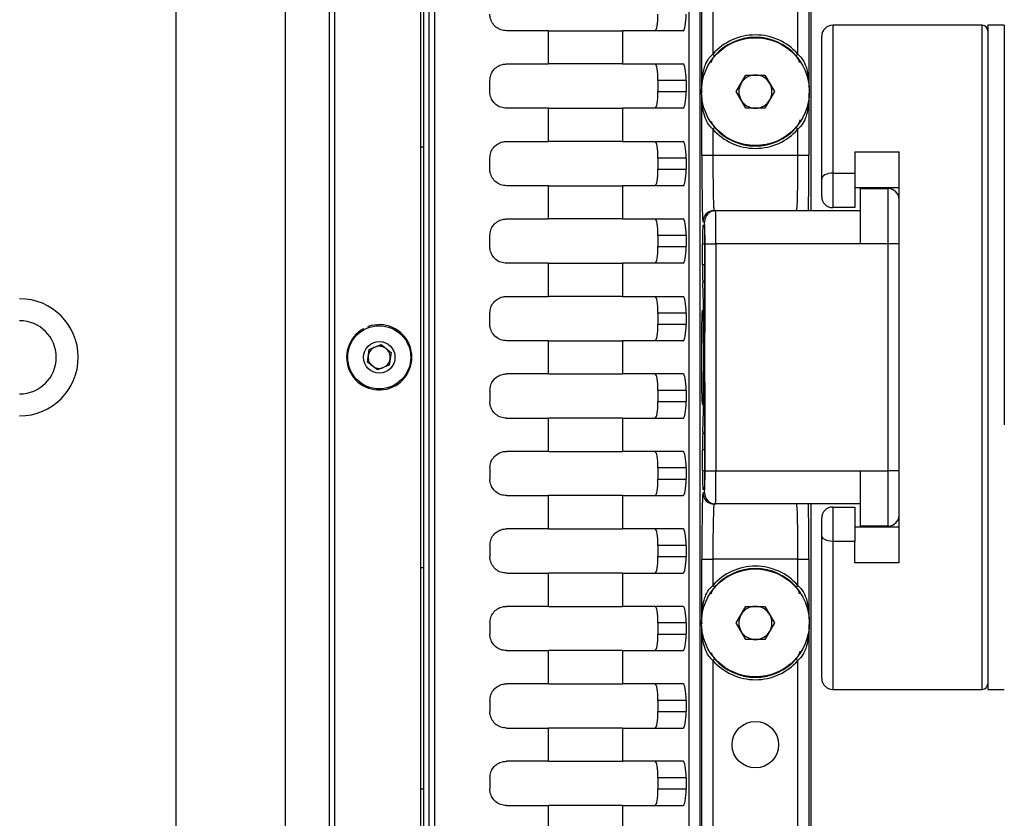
# Model space of a CAD drawing. Header units: millimetres. Extents: x 9 to 583, y 10 to 410.
# Tile 117 of 122: x 490 to 508, y 320 to 334. Entities that reach past the tile are written whole.
import ezdxf

# ---------------------------------------------------------------- set-up
doc = ezdxf.new("R2010")
doc.units = ezdxf.units.MM
doc.linetypes.add('HIDDEN', pattern=[1.905, 1.27, -0.635])
doc.layers.add('DEFAULT_2', color=5, linetype='HIDDEN')
doc.styles.add('SLDTEXTSTYLE0', font='TXT', dxfattribs={"width": 0.605})
doc.dimstyles.new('SLDDIMSTYLE2', dxfattribs={"dimtxt": 5, "dimasz": 3, "dimexe": 0, "dimexo": 0.0625, "dimgap": 1.25, "dimtad": 1, "dimlfac": 5, "dimrnd": 1e-09, "dimzin": 12, "dimdsep": 46, "dimtxsty": 'SLDTEXTSTYLE0', "dimsah": 1, "dimcen": 0.09, "dimadec": 0, "dimazin": 3, "dimtfac": 1, "dimtmove": 0, "dimatfit": 0, "dimfxl": 0, "dimfrac": 2, "dimtolj": 1, "dimtzin": 12, "dimarcsym": 0})

# ---------------------------------------------------------------- blocks, each defined once
blk = doc.blocks.new('_D_2')
at = {"layer": 'DEFAULT_2'}
for p, q in [((539.492, 361.753), (539.492, 368.103)), ((501.503, 361.753), (540.492, 361.753)), ((539.492, 361.753), (539.492, 294.073)), ((501.503, 294.073), (540.492, 294.073)), ((539.492, 294.073), (539.492, 287.723))]:
    blk.add_line(p, q, dxfattribs=at)
for points in [[(539.492, 361.753), (540.092, 364.753), (538.892, 364.753)], [(539.492, 294.073), (538.892, 291.073), (540.092, 291.073)]]:
    blk.add_solid(points, dxfattribs=at)
at = {"layer": 'DEFAULT_2', "char_height": 5, "attachment_point": 1, "rotation": 90, "style": 'SLDTEXTSTYLE0'}
for s, insert in [('(mounting hole distance)', (540.718, 296.235)), ('338.4', (533.044, 325.253))]:
    blk.add_mtext(s, dxfattribs=dict(at, insert=insert))

msp = doc.modelspace()

# ---------------------------------------------------------------- linework, layer by layer
at = {"color": 7, "linetype": 'Continuous', "lineweight": 25}
for p, q in [((497.0129, 296.8047), (497.0129, 359.0215)), ((495.4629, 296.9631), (495.4629, 358.8631)), ((497.0629, 359.0051), (497.0629, 296.8212)), ((497.1629, 296.8476), (497.1629, 358.9786)), ((492.5914, 297.0631), (492.5914, 358.7631)), ((494.561, 358.7631), (494.561, 297.0631)), ((495.3629, 297.0631), (495.3629, 358.7631)), ((502.0629, 314.6131), (502.0629, 341.2131)), ((504.0629, 341.2131), (504.0629, 330.5631)), ((501.8629, 314.9131), (501.8629, 340.9131)), ((502.2943, 339.2351), (502.2943, 333.3911)), ((503.8314, 333.3911), (503.8314, 339.2351)), ((499.3201, 333.8131), (498.5629, 333.8131)), ((499.3201, 333.2131), (499.3201, 333.8131)), ((499.3201, 333.8131), (500.6609, 333.8131)), ((500.6609, 333.8131), (500.6609, 333.2131)), ((501.7571, 333.8131), (500.6609, 333.8131)), ((507.1629, 333.9131), (504.4629, 333.9131)), ((507.5629, 333.9131), (507.2629, 333.9131)), ((507.2629, 333.9131), (507.2629, 321.9131)), ((507.5629, 333.9131), (507.5629, 326.6957)), ((504.2629, 331.129), (504.2629, 333.7131)), ((502.2943, 333.3911), (502.3261, 333.363)), ((503.7996, 333.363), (503.8314, 333.3911)), ((498.5629, 333.2131), (499.3201, 333.2131)), ((500.6609, 333.2131), (499.3201, 333.2131)), ((500.6609, 333.2131), (501.7571, 333.2131)), ((498.2629, 332.7131), (498.2629, 332.9131)), ((501.81, 332.9131), (501.3022, 332.9131)), ((501.3022, 332.9131), (501.3022, 332.7131)), ((501.81, 332.9131), (501.81, 332.7131)), ((502.7164, 332.7131), (502.8896, 333.0131)), ((502.8896, 333.0131), (503.2361, 333.0131)), ((503.2361, 333.0131), (503.4093, 332.7131)), ((501.3022, 332.7131), (501.81, 332.7131)), ((502.8896, 332.4131), (502.7164, 332.7131)), ((503.4093, 332.7131), (503.2361, 332.4131)), ((499.3201, 332.4131), (498.5629, 332.4131)), ((499.3201, 331.8131), (499.3201, 332.4131)), ((499.3201, 332.4131), (500.6609, 332.4131)), ((500.6609, 332.4131), (500.6609, 331.8131)), ((501.7571, 332.4131), (500.6609, 332.4131)), ((503.2361, 332.4131), (502.8896, 332.4131)), ((502.2943, 332.0351), (502.3261, 332.0632)), ((502.2943, 332.0351), (502.2943, 331.5631)), ((503.7996, 332.0632), (503.8314, 332.0351)), ((503.8314, 331.5631), (503.8314, 332.0351)), ((498.5629, 331.8131), (499.3201, 331.8131)), ((500.6609, 331.8131), (499.3201, 331.8131)), ((500.6609, 331.8131), (501.7571, 331.8131)), ((497.0129, 331.7131), (497.0629, 331.7131)), ((504.8629, 331.6256), (505.6629, 331.6256)), ((504.8629, 331.6256), (504.8629, 331.2399)), ((505.6629, 324.2006), (505.6629, 331.6256)), ((498.2629, 331.3131), (498.2629, 331.5131)), ((501.81, 331.5131), (501.3022, 331.5131)), ((501.3022, 331.5131), (501.3022, 331.3131)), ((501.81, 331.5131), (501.81, 331.3131)), ((502.0943, 331.5631), (502.2943, 331.5631)), ((502.2943, 331.5631), (503.8314, 331.5631)), ((503.8314, 331.5631), (504.0314, 331.5631)), ((501.3022, 331.3131), (501.81, 331.3131)), ((504.2629, 330.8181), (504.2629, 331.129)), ((504.4629, 331.2399), (504.8629, 331.2399)), ((504.4629, 331.2399), (504.4629, 330.6181)), ((504.8629, 331.2399), (504.8629, 330.6181)), ((499.3201, 331.0131), (498.5629, 331.0131)), ((499.3201, 330.4131), (499.3201, 331.0131)), ((499.3201, 331.0131), (500.6609, 331.0131)), ((500.6609, 331.0131), (500.6609, 330.4131)), ((501.7571, 331.0131), (500.6609, 331.0131)), ((505.6629, 330.9781), (504.8629, 330.9781)), ((504.9629, 330.9631), (505.4629, 330.9631)), ((504.9629, 329.9631), (504.9629, 330.9631)), ((505.4629, 329.9631), (505.4629, 330.9631)), ((502.3152, 330.5631), (502.3432, 330.5631)), ((502.3432, 330.5631), (504.9629, 330.5631)), ((504.8629, 330.6181), (504.4629, 330.6181)), ((498.5629, 330.4131), (499.3201, 330.4131)), ((500.6609, 330.4131), (499.3201, 330.4131)), ((500.6609, 330.4131), (501.7571, 330.4131)), ((502.1432, 330.3631), (502.1153, 330.3631)), ((502.1135, 330.3031), (502.1432, 330.3031)), ((498.2629, 329.9131), (498.2629, 330.1131)), ((501.81, 330.1131), (501.3022, 330.1131)), ((501.3022, 330.1131), (501.3022, 329.9131)), ((501.81, 330.1131), (501.81, 329.9131)), ((501.3022, 329.9131), (501.81, 329.9131)), ((502.1076, 329.5864), (502.1076, 329.9631)), ((502.1076, 329.9631), (502.1475, 329.9631)), ((502.1475, 329.9631), (502.1475, 329.5864)), ((502.1491, 329.9631), (502.1491, 328.3631)), ((502.1502, 325.8631), (502.1502, 329.9631)), ((502.1502, 329.9631), (502.3502, 329.9631)), ((502.3502, 329.9631), (502.3502, 325.8631)), ((504.9629, 329.9631), (502.3502, 329.9631)), ((505.4629, 329.9631), (504.9629, 329.9631)), ((505.4629, 325.8631), (505.4629, 329.9631)), ((505.6629, 329.9631), (505.4629, 329.9631)), ((499.3201, 329.6131), (498.5629, 329.6131)), ((499.3201, 329.0131), (499.3201, 329.6131)), ((499.3201, 329.6131), (500.6609, 329.6131)), ((500.6609, 329.6131), (500.6609, 329.0131)), ((501.7571, 329.6131), (500.6609, 329.6131)), ((502.1475, 329.5864), (502.1076, 329.5864)), ((498.5629, 329.0131), (499.3201, 329.0131)), ((500.6609, 329.0131), (499.3201, 329.0131)), ((500.6609, 329.0131), (501.7571, 329.0131)), ((498.2629, 328.5131), (498.2629, 328.7131)), ((501.81, 328.7131), (501.3022, 328.7131)), ((501.3022, 328.7131), (501.3022, 328.5131)), ((501.81, 328.7131), (501.81, 328.5131)), ((495.9857, 328.4112), (495.976, 328.4287)), ((496.0671, 328.4484), (496.0602, 328.4672)), ((501.3022, 328.5131), (501.81, 328.5131)), ((496.0483, 327.8278), (496.0816, 328.0563)), ((496.0816, 328.0563), (496.2962, 328.1416)), ((496.2962, 328.1416), (496.4774, 327.9985)), ((499.3201, 328.2131), (498.5629, 328.2131)), ((499.3201, 327.6131), (499.3201, 328.2131)), ((499.3201, 328.2131), (500.6609, 328.2131)), ((500.6609, 328.2131), (500.6609, 327.6131)), ((501.7571, 328.2131), (500.6609, 328.2131)), ((496.4774, 327.9985), (496.4441, 327.7699)), ((502.1432, 328.0231), (502.1369, 328.0231)), ((496.2295, 327.6846), (496.0483, 327.8278)), ((496.4441, 327.7699), (496.2295, 327.6846)), ((502.1369, 327.8031), (502.1432, 327.8031)), ((499.3201, 327.6131), (498.5629, 327.6131)), ((499.3201, 327.6131), (500.6609, 327.6131)), ((501.7571, 327.6131), (500.6609, 327.6131)), ((502.1491, 327.4631), (502.1491, 325.8631)), ((498.2629, 327.3131), (498.2629, 327.1131)), ((501.81, 327.3131), (501.3022, 327.3131)), ((501.3022, 327.3131), (501.3022, 327.1131)), ((501.81, 327.3131), (501.81, 327.1131)), ((501.3022, 327.1131), (501.81, 327.1131)), ((498.5629, 326.8131), (499.3201, 326.8131)), ((499.3201, 326.2131), (499.3201, 326.8131)), ((500.6609, 326.8131), (499.3201, 326.8131)), ((500.6609, 326.8131), (500.6609, 326.2131)), ((500.6609, 326.8131), (501.7571, 326.8131)), ((499.3201, 326.2131), (498.5629, 326.2131)), ((499.3201, 326.2131), (500.6609, 326.2131)), ((501.7571, 326.2131), (500.6609, 326.2131)), ((502.1076, 325.8631), (502.1076, 326.2398)), ((502.1475, 326.2398), (502.1076, 326.2398)), ((502.1475, 326.2398), (502.1475, 325.8631)), ((498.2629, 325.9131), (498.2629, 325.7131)), ((501.81, 325.9131), (501.3022, 325.9131)), ((501.3022, 325.9131), (501.3022, 325.7131)), ((501.81, 325.9131), (501.81, 325.7131)), ((502.1475, 325.8631), (502.1076, 325.8631)), ((502.1502, 325.8631), (502.3502, 325.8631)), ((502.3502, 325.8631), (504.9629, 325.8631)), ((504.9629, 325.8631), (505.4629, 325.8631)), ((504.9629, 324.8631), (504.9629, 325.8631)), ((505.4629, 324.8631), (505.4629, 325.8631)), ((505.6629, 325.8631), (505.4629, 325.8631)), ((501.3022, 325.7131), (501.81, 325.7131)), ((498.5629, 325.4131), (499.3201, 325.4131)), ((499.3201, 324.8131), (499.3201, 325.4131)), ((500.6609, 325.4131), (499.3201, 325.4131)), ((500.6609, 325.4131), (500.6609, 324.8131)), ((500.6609, 325.4131), (501.7571, 325.4131)), ((502.1432, 325.5231), (502.1135, 325.5231)), ((502.1153, 325.4631), (502.1432, 325.4631)), ((502.3432, 325.2631), (502.3152, 325.2631)), ((504.9629, 325.2631), (502.3432, 325.2631)), ((504.0629, 325.2631), (504.0629, 314.6131)), ((504.4629, 325.2081), (504.4629, 324.5863)), ((504.4629, 325.2081), (504.8629, 325.2081)), ((504.8629, 325.2081), (504.8629, 324.5863)), ((504.2629, 324.6972), (504.2629, 325.0081)), ((504.8629, 324.8481), (505.6629, 324.8481)), ((505.4629, 324.8631), (504.9629, 324.8631)), ((499.3201, 324.8131), (498.5629, 324.8131)), ((499.3201, 324.8131), (500.6609, 324.8131)), ((501.7571, 324.8131), (500.6609, 324.8131)), ((504.2629, 322.1131), (504.2629, 324.6972)), ((498.2629, 324.5131), (498.2629, 324.3131)), ((501.81, 324.5131), (501.3022, 324.5131)), ((501.3022, 324.5131), (501.3022, 324.3131)), ((501.81, 324.5131), (501.81, 324.3131)), ((504.8629, 324.5863), (504.4629, 324.5863)), ((504.8629, 324.2006), (504.8629, 324.5863)), ((501.3022, 324.3131), (501.81, 324.3131)), ((502.0943, 324.2631), (502.2943, 324.2631)), ((503.8314, 324.2631), (502.2943, 324.2631)), ((502.2943, 324.2631), (502.2943, 323.7911)), ((503.8314, 324.2631), (504.0314, 324.2631)), ((503.8314, 323.7911), (503.8314, 324.2631)), ((505.6629, 324.2006), (504.8629, 324.2006)), ((497.0129, 324.1131), (497.0629, 324.1131)), ((498.5629, 324.0131), (499.3201, 324.0131)), ((499.3201, 323.4131), (499.3201, 324.0131)), ((500.6609, 324.0131), (499.3201, 324.0131)), ((500.6609, 324.0131), (500.6609, 323.4131)), ((500.6609, 324.0131), (501.7571, 324.0131)), ((502.2943, 323.7911), (502.3261, 323.763)), ((503.7996, 323.763), (503.8314, 323.7911)), ((499.3201, 323.4131), (498.5629, 323.4131)), ((499.3201, 323.4131), (500.6609, 323.4131)), ((501.7571, 323.4131), (500.6609, 323.4131)), ((502.7164, 323.1131), (502.8896, 323.4131)), ((502.8896, 323.4131), (503.2361, 323.4131)), ((503.2361, 323.4131), (503.4093, 323.1131)), ((498.2629, 323.1131), (498.2629, 322.9131)), ((501.81, 323.1131), (501.3022, 323.1131)), ((501.3022, 323.1131), (501.3022, 322.9131)), ((501.81, 323.1131), (501.81, 322.9131)), ((502.8896, 322.8131), (502.7164, 323.1131)), ((503.4093, 323.1131), (503.2361, 322.8131)), ((501.3022, 322.9131), (501.81, 322.9131)), ((503.2361, 322.8131), (502.8896, 322.8131)), ((498.5629, 322.6131), (499.3201, 322.6131)), ((499.3201, 322.0131), (499.3201, 322.6131)), ((500.6609, 322.6131), (499.3201, 322.6131)), ((500.6609, 322.6131), (500.6609, 322.0131)), ((500.6609, 322.6131), (501.7571, 322.6131)), ((502.2943, 322.4351), (502.3261, 322.4632)), ((502.2943, 322.4351), (502.2943, 316.5911)), ((503.7996, 322.4632), (503.8314, 322.4351)), ((503.8314, 316.5911), (503.8314, 322.4351)), ((499.3201, 322.0131), (498.5629, 322.0131)), ((499.3201, 322.0131), (500.6609, 322.0131)), ((501.7571, 322.0131), (500.6609, 322.0131)), ((504.4629, 321.9131), (507.1629, 321.9131)), ((507.2629, 321.9131), (507.5629, 321.9131)), ((498.2629, 321.7131), (498.2629, 321.5131)), ((501.81, 321.7131), (501.3022, 321.7131)), ((501.3022, 321.7131), (501.3022, 321.5131)), ((501.81, 321.7131), (501.81, 321.5131)), ((501.3022, 321.5131), (501.81, 321.5131)), ((498.5629, 321.2131), (499.3201, 321.2131)), ((499.3201, 320.6131), (499.3201, 321.2131)), ((500.6609, 321.2131), (499.3201, 321.2131)), ((500.6609, 321.2131), (500.6609, 320.6131)), ((500.6609, 321.2131), (501.7571, 321.2131)), ((499.3201, 320.6131), (498.5629, 320.6131)), ((499.3201, 320.6131), (500.6609, 320.6131)), ((501.7571, 320.6131), (500.6609, 320.6131)), ((498.2629, 320.3131), (498.2629, 320.1131)), ((501.81, 320.3131), (501.3022, 320.3131)), ((501.3022, 320.3131), (501.3022, 320.1131)), ((501.81, 320.3131), (501.81, 320.1131)), ((497.0129, 320.1131), (497.0629, 320.1131)), ((501.3022, 320.1131), (501.81, 320.1131)), ((498.5629, 319.8131), (499.3201, 319.8131)), ((499.3201, 319.2131), (499.3201, 319.8131)), ((500.6609, 319.8131), (499.3201, 319.8131)), ((500.6609, 319.8131), (500.6609, 319.2131)), ((500.6609, 319.8131), (501.7571, 319.8131))]:
    msp.add_line(p, q, dxfattribs=at)
at = {"color": 8, "linetype": 'Continuous', "lineweight": 25}
for p, q in [((497.2629, 358.9655), (497.2629, 296.8607)), ((502.0943, 332.8253), (502.0943, 339.8009)), ((504.0314, 339.8009), (504.0314, 332.8253)), ((504.4629, 333.9131), (504.4629, 331.2399)), ((507.1629, 321.9131), (507.1629, 333.9131)), ((502.0943, 331.5631), (502.0943, 332.6009)), ((504.0314, 332.6009), (504.0314, 331.5631)), ((502.1491, 329.9631), (502.1475, 329.9631)), ((502.1475, 329.5864), (502.1491, 329.5864)), ((502.1491, 326.2398), (502.1475, 326.2398)), ((502.1475, 325.8631), (502.1491, 325.8631)), ((504.4629, 324.5863), (504.4629, 321.9131)), ((502.0943, 323.2253), (502.0943, 324.2631)), ((504.0314, 324.2631), (504.0314, 323.2253)), ((502.0943, 316.0253), (502.0943, 323.0009)), ((504.0314, 323.0009), (504.0314, 316.0253))]:
    msp.add_line(p, q, dxfattribs=at)
at = {"color": 7, "linetype": 'Continuous', "lineweight": 25, "flags": 128}
for points in [[(504.4629, 331.2399), (504.4238, 331.2378), (504.3863, 331.2315), (504.3517, 331.2212), (504.3214, 331.2074), (504.2966, 331.1906), (504.2781, 331.1714), (504.2667, 331.1506), (504.2629, 331.129)], [(504.4629, 324.5863), (504.4238, 324.5885), (504.3863, 324.5948), (504.3517, 324.605), (504.3214, 324.6188), (504.2966, 324.6356), (504.2781, 324.6548), (504.2667, 324.6756), (504.2629, 324.6972)]]:
    msp.add_lwpolyline(points, dxfattribs=at)
at = {"color": 8, "linetype": 'Continuous', "lineweight": 25, "flags": 128}
for points in [[(502.1432, 330.3031), (502.1439, 330.2953), (502.1446, 330.2923)], [(502.1489, 328.2818), (502.1431, 328.2805), (502.1381, 328.2789), (502.1344, 328.2771), (502.132, 328.2752), (502.1311, 328.2731)], [(502.1446, 328.0339), (502.1439, 328.0309), (502.1432, 328.0231)], [(502.1432, 327.8031), (502.1439, 327.7953), (502.1446, 327.7923)], [(502.1446, 325.5339), (502.1439, 325.5309), (502.1432, 325.5231)]]:
    msp.add_lwpolyline(points, dxfattribs=at)
at = {"color": 7, "linetype": 'Continuous', "lineweight": 25}
for centre, radius in [((503.0629, 332.7131), 0.975), ((496.2629, 327.9131), 0.57), ((496.2629, 327.9131), 0.285), ((503.0629, 323.1131), 0.975), ((503.0629, 320.9131), 0.42)]:
    msp.add_circle(centre, radius, dxfattribs=at)
for centre, radius, start, end in [((504.4629, 333.7131), 0.2, 90, 180), ((507.1629, 333.8131), 0.1, 0, 90), ((503.0629, 332.7131), 1.0249, 41.41716, 138.58284), ((503.0629, 332.7131), 0.9824, 41.41716, 138.58284), ((503.0629, 332.7131), 0.3, 150, 210), ((503.0629, 332.7131), 0.3, 90, 150), ((503.0629, 332.7131), 0.3, 30, 90), ((503.0629, 332.7131), 0.3, 330, 30), ((503.0629, 332.7131), 0.3, 210, 270), ((503.0629, 332.7131), 0.3, 270, 330), ((503.0629, 332.7131), 1.0249, 221.41716, 318.58284), ((503.0629, 332.7131), 0.9824, 221.41716, 318.58284), ((505.4629, 330.7631), 0.2, 0, 90), ((504.4629, 330.8181), 0.2, 180, 270), ((502.3153, 330.3631), 0.2, 90.00436, 180.00436), ((502.3432, 330.3631), 0.2, 90.00436, 180.00436), ((489.7629, 327.9131), 1.0583, 270, 90), ((489.7629, 327.9131), 0.6614, 270, 90), ((496.2629, 327.9131), 0.59, 119.08885, 110.08885), ((496.2629, 327.9131), 0.2, 111.68719, 171.68719), ((496.2629, 327.9131), 0.2, 51.68719, 111.68719), ((496.2629, 327.9131), 0.2, 351.68719, 51.68719), ((496.2629, 327.9131), 0.2, 171.68719, 231.68719), ((496.2629, 327.9131), 0.2, 291.68719, 351.68719), ((496.2629, 327.9131), 0.2, 231.68719, 291.68719), ((502.3153, 325.4631), 0.2, 179.99564, 269.99564), ((502.3432, 325.4631), 0.2, 179.99564, 269.99564), ((504.4629, 325.0081), 0.2, 90, 180), ((505.4629, 325.0631), 0.2, 270, 0), ((503.0629, 323.1131), 1.0249, 41.41716, 138.58284), ((503.0629, 323.1131), 0.9824, 41.41716, 138.58284), ((503.0629, 323.1131), 0.3, 150, 210), ((503.0629, 323.1131), 0.3, 90, 150), ((503.0629, 323.1131), 0.3, 30, 90), ((503.0629, 323.1131), 0.3, 330, 30), ((503.0629, 323.1131), 0.3, 210, 270), ((503.0629, 323.1131), 0.3, 270, 330), ((503.0629, 323.1131), 1.0249, 221.41716, 318.58284), ((503.0629, 323.1131), 0.9824, 221.41716, 318.58284), ((504.4629, 322.1131), 0.2, 180, 270), ((507.1629, 322.0131), 0.1, 270, 0)]:
    msp.add_arc(centre, radius, start, end, dxfattribs=at)
at = {"color": 8, "linetype": 'Continuous', "lineweight": 25}
for centre, radius, start, end in [((502.1535, 330.3031), 0.04, 179.99622, 259.112), ((502.1522, 329.2513), 0.0398, 94.51391, 179.36434), ((502.1769, 328.0231), 0.04, 141.92053, 180.00059), ((502.1769, 327.8031), 0.04, 179.99941, 218.07947), ((502.1487, 327.5665), 0.0221, 217.23637, 270.58531), ((502.1522, 326.5749), 0.0398, 180.63566, 265.48609), ((502.1535, 325.5231), 0.04, 100.888, 180.00378)]:
    msp.add_arc(centre, radius, start, end, dxfattribs=at)
at = {"color": 7, "linetype": 'Continuous', "lineweight": 25}
for centre, major_axis, ratio, start_param, end_param in [((501.2493, 334.1131), (0, 0.3), 0.176327, 3.1415927, 4.712389), ((501.7571, 334.1131), (0, 0.3), 0.176327, 3.1415927, 4.712389), ((501.2493, 332.9131), (0, 0.3), 0.176327, 4.712389, 6.2831853), ((501.7571, 332.9131), (0, 0.3), 0.176327, 4.712389, 6.2831853), ((501.2493, 332.7131), (0, 0.3), 0.176327, 3.1415927, 4.712389), ((501.7571, 332.7131), (0, 0.3), 0.176327, 3.1415927, 4.712389), ((501.2493, 331.5131), (0, 0.3), 0.176327, 4.712389, 6.2831853), ((501.7571, 331.5131), (0, 0.3), 0.176327, 4.712389, 6.2831853), ((502.1153, 331.5631), (0, 1.2), 0.0174551, 1.5707963, 3.1415927), ((502.3152, 331.5631), (0, 1), 0.0209461, 1.5707963, 3.1415927), ((503.8105, 331.5631), (0, 1), 0.0209461, 3.1415927, 4.712389), ((504.0104, 331.5631), (0, 1.2), 0.0174551, 3.7272782, 4.712389), ((501.2493, 331.3131), (0, 0.3), 0.176327, 3.1415927, 4.712389), ((501.7571, 331.3131), (0, 0.3), 0.176327, 3.1415927, 4.712389), ((502.3432, 329.9631), (0, 0.6), 0.0116367, 4.712389, 6.2831853), ((501.2493, 330.1131), (0, 0.3), 0.176327, 4.712389, 6.2831853), ((501.7571, 330.1131), (0, 0.3), 0.176327, 4.712389, 6.2831853), ((502.1432, 329.9631), (0, 0.4), 0.0174551, 4.712389, 6.2831853), ((502.1135, 329.9631), (0, 0.34), 0.0174551, 0, 1.5707963), ((502.1432, 329.9631), (0, 0.34), 0.0174551, 4.712389, 6.2831853), ((502.1535, 329.9631), (0, 0.3), 0.0197824, 1.0198617, 1.5707963), ((501.2493, 329.9131), (0, 0.3), 0.176327, 3.1415927, 4.712389), ((501.7571, 329.9131), (0, 0.3), 0.176327, 3.1415927, 4.712389), ((502.1135, 329.5864), (0, 0.34), 0.0174551, 1.5707963, 2.964193), ((502.1082, 327.9131), (0, 1.36), 0.0174551, 4.9802879, 6.1057857), ((501.2493, 328.7131), (0, 0.3), 0.176327, 4.712389, 6.2831853), ((501.7571, 328.7131), (0, 0.3), 0.176327, 4.712389, 6.2831853), ((501.2493, 328.5131), (0, 0.3), 0.176327, 3.1415927, 4.712389), ((501.7571, 328.5131), (0, 0.3), 0.176327, 3.1415927, 4.712389), ((502.1369, 328.3631), (0, 0.34), 0.0174551, 1.8386952, 3.1415927), ((502.1432, 328.3631), (0, 0.34), 0.0174551, 3.1415927, 4.712389), ((502.1369, 327.4631), (0, 0.34), 0.0174551, 0, 1.3028974), ((502.1432, 327.4631), (0, 0.34), 0.0174551, 4.712389, 6.2831853), ((501.2493, 327.3131), (0, 0.3), 0.176327, 4.712389, 6.2831853), ((501.7571, 327.3131), (0, 0.3), 0.176327, 4.712389, 6.2831853), ((502.1082, 327.9131), (0, 1.36), 0.0174551, 3.3189923, 4.4444901), ((501.2493, 327.1131), (0, 0.3), 0.176327, 3.1415927, 4.712389), ((501.7571, 327.1131), (0, 0.3), 0.176327, 3.1415927, 4.712389), ((502.1135, 326.2398), (0, 0.34), 0.0174551, 0.1773996, 1.5707963), ((501.2493, 325.9131), (0, 0.3), 0.176327, 4.712389, 6.2831853), ((501.7571, 325.9131), (0, 0.3), 0.176327, 4.712389, 6.2831853), ((502.1135, 325.8631), (0, 0.34), 0.0174551, 1.5707963, 3.1415927), ((502.1432, 325.8631), (0, 0.4), 0.0174551, 3.1415927, 4.712389), ((502.1432, 325.8631), (0, 0.34), 0.0174551, 3.1415927, 4.712389), ((502.1535, 325.8631), (0, 0.3), 0.0197824, 1.5707963, 2.121731), ((502.3432, 325.8631), (0, 0.6), 0.0116367, 3.1415927, 4.712389), ((501.2493, 325.7131), (0, 0.3), 0.176327, 3.1415927, 4.712389), ((501.7571, 325.7131), (0, 0.3), 0.176327, 3.1415927, 4.712389), ((502.1153, 324.2631), (0, 1.2), 0.0174551, 0, 1.5707963), ((502.3152, 324.2631), (0, 1), 0.0209461, 0, 1.5707963), ((503.8105, 324.2631), (0, 1), 0.0209461, 4.712389, 6.2831853), ((504.0104, 324.2631), (0, 1.2), 0.0174551, 4.712389, 5.6974998), ((501.2493, 324.5131), (0, 0.3), 0.176327, 4.712389, 6.2831853), ((501.7571, 324.5131), (0, 0.3), 0.176327, 4.712389, 6.2831853), ((501.2493, 324.3131), (0, 0.3), 0.176327, 3.1415927, 4.712389), ((501.7571, 324.3131), (0, 0.3), 0.176327, 3.1415927, 4.712389), ((501.2493, 323.1131), (0, 0.3), 0.176327, 4.712389, 6.2831853), ((501.7571, 323.1131), (0, 0.3), 0.176327, 4.712389, 6.2831853), ((501.2493, 322.9131), (0, 0.3), 0.176327, 3.1415927, 4.712389), ((501.7571, 322.9131), (0, 0.3), 0.176327, 3.1415927, 4.712389), ((501.2493, 321.7131), (0, 0.3), 0.176327, 4.712389, 6.2831853), ((501.7571, 321.7131), (0, 0.3), 0.176327, 4.712389, 6.2831853), ((501.2493, 321.5131), (0, 0.3), 0.176327, 3.1415927, 4.712389), ((501.7571, 321.5131), (0, 0.3), 0.176327, 3.1415927, 4.712389), ((501.2493, 320.3131), (0, 0.3), 0.176327, 4.712389, 6.2831853), ((501.7571, 320.3131), (0, 0.3), 0.176327, 4.712389, 6.2831853), ((501.2493, 320.1131), (0, 0.3), 0.176327, 3.1415927, 4.712389), ((501.7571, 320.1131), (0, 0.3), 0.176327, 3.1415927, 4.712389)]:
    msp.add_ellipse(centre, major_axis=major_axis, ratio=ratio, start_param=start_param, end_param=end_param, dxfattribs=at)
at = {"color": 8, "linetype": 'Continuous', "lineweight": 25}
for centre, start_param, end_param in [((502.1535, 329.5864), 1.5707963, 2.3100539), ((502.1535, 326.2398), 0.8315387, 1.5707963)]:
    msp.add_ellipse(centre, major_axis=(0, 0.3), ratio=0.0197824, start_param=start_param, end_param=end_param, dxfattribs=at)
at = {"color": 7, "linetype": 'Continuous', "lineweight": 25}
msp.add_ellipse((502.1082, 327.9131), major_axis=(0, 0.85), ratio=0.0174551, dxfattribs=at)
for points, knots in [([(498.5629, 333.8131), (498.5288, 333.8165), (498.4607, 333.8232), (498.3698, 333.8762), (498.302, 333.9538), (498.2675, 334.0379), (498.2641, 334.0923), (498.2629, 334.1131)], [0, 0, 0, 0, 0.2191646, 0.438432, 0.6550515, 0.8684195, 1, 1, 1, 1]), ([(498.2629, 332.9131), (498.2661, 332.9465), (498.2726, 333.0133), (498.3233, 333.1025), (498.398, 333.1702), (498.4825, 333.2075), (498.5393, 333.2115), (498.5629, 333.2131)], [0, 0, 0, 0, 0.2108991, 0.4217683, 0.6335253, 0.8476961, 1, 1, 1, 1]), ([(498.5629, 332.4131), (498.5288, 332.4165), (498.4607, 332.4232), (498.3698, 332.4762), (498.302, 332.5538), (498.2675, 332.6379), (498.2641, 332.6923), (498.2629, 332.7131)], [0, 0, 0, 0, 0.2191646, 0.438432, 0.6550515, 0.8684195, 1, 1, 1, 1]), ([(498.2629, 331.5131), (498.2661, 331.5465), (498.2726, 331.6133), (498.3233, 331.7025), (498.398, 331.7702), (498.4825, 331.8075), (498.5393, 331.8115), (498.5629, 331.8131)], [0, 0, 0, 0, 0.2108991, 0.4217683, 0.6335253, 0.8476961, 1, 1, 1, 1]), ([(498.5629, 331.0131), (498.5288, 331.0165), (498.4607, 331.0232), (498.3698, 331.0762), (498.302, 331.1538), (498.2675, 331.2379), (498.2641, 331.2923), (498.2629, 331.3131)], [0, 0, 0, 0, 0.2191646, 0.438432, 0.6550515, 0.8684195, 1, 1, 1, 1]), ([(498.2629, 330.1131), (498.2661, 330.1465), (498.2726, 330.2133), (498.3233, 330.3025), (498.398, 330.3702), (498.4825, 330.4075), (498.5393, 330.4115), (498.5629, 330.4131)], [0, 0, 0, 0, 0.2108991, 0.4217683, 0.6335253, 0.8476961, 1, 1, 1, 1]), ([(498.5629, 329.6131), (498.5288, 329.6165), (498.4607, 329.6232), (498.3698, 329.6762), (498.302, 329.7538), (498.2675, 329.8379), (498.2641, 329.8923), (498.2629, 329.9131)], [0, 0, 0, 0, 0.2191646, 0.438432, 0.6550515, 0.8684195, 1, 1, 1, 1]), ([(498.2629, 328.7131), (498.2661, 328.7465), (498.2726, 328.8133), (498.3233, 328.9025), (498.398, 328.9702), (498.4825, 329.0075), (498.5393, 329.0115), (498.5629, 329.0131)], [0, 0, 0, 0, 0.2108991, 0.4217683, 0.6335253, 0.8476961, 1, 1, 1, 1]), ([(498.5629, 328.2131), (498.5288, 328.2165), (498.4607, 328.2232), (498.3698, 328.2762), (498.302, 328.3538), (498.2675, 328.4379), (498.2641, 328.4923), (498.2629, 328.5131)], [0, 0, 0, 0, 0.2191646, 0.438432, 0.6550515, 0.8684195, 1, 1, 1, 1]), ([(498.2629, 327.3131), (498.2661, 327.3465), (498.2726, 327.4133), (498.3233, 327.5025), (498.398, 327.5702), (498.4825, 327.6075), (498.5393, 327.6115), (498.5629, 327.6131)], [0, 0, 0, 0, 0.2108991, 0.4217683, 0.6335253, 0.8476961, 1, 1, 1, 1]), ([(498.5629, 326.8131), (498.5288, 326.8165), (498.4607, 326.8232), (498.3698, 326.8762), (498.302, 326.9538), (498.2675, 327.0379), (498.2641, 327.0923), (498.2629, 327.1131)], [0, 0, 0, 0, 0.2191646, 0.438432, 0.6550515, 0.8684195, 1, 1, 1, 1]), ([(498.2629, 325.9131), (498.2661, 325.9465), (498.2726, 326.0133), (498.3233, 326.1025), (498.398, 326.1702), (498.4825, 326.2075), (498.5393, 326.2115), (498.5629, 326.2131)], [0, 0, 0, 0, 0.2108991, 0.4217683, 0.6335253, 0.8476961, 1, 1, 1, 1]), ([(498.5629, 325.4131), (498.5288, 325.4165), (498.4607, 325.4232), (498.3698, 325.4762), (498.302, 325.5538), (498.2675, 325.6379), (498.2641, 325.6923), (498.2629, 325.7131)], [0, 0, 0, 0, 0.2191646, 0.438432, 0.6550515, 0.8684195, 1, 1, 1, 1]), ([(498.2629, 324.5131), (498.2661, 324.5465), (498.2726, 324.6133), (498.3233, 324.7025), (498.398, 324.7702), (498.4825, 324.8075), (498.5393, 324.8115), (498.5629, 324.8131)], [0, 0, 0, 0, 0.2108991, 0.4217683, 0.6335253, 0.8476961, 1, 1, 1, 1]), ([(498.5629, 324.0131), (498.5288, 324.0165), (498.4607, 324.0232), (498.3698, 324.0762), (498.302, 324.1538), (498.2675, 324.2379), (498.2641, 324.2923), (498.2629, 324.3131)], [0, 0, 0, 0, 0.2191646, 0.438432, 0.6550515, 0.8684195, 1, 1, 1, 1]), ([(498.2629, 323.1131), (498.2661, 323.1465), (498.2726, 323.2133), (498.3233, 323.3025), (498.398, 323.3702), (498.4825, 323.4075), (498.5393, 323.4115), (498.5629, 323.4131)], [0, 0, 0, 0, 0.2108991, 0.4217683, 0.6335253, 0.8476961, 1, 1, 1, 1]), ([(498.5629, 322.6131), (498.5288, 322.6165), (498.4607, 322.6232), (498.3698, 322.6762), (498.302, 322.7538), (498.2675, 322.8379), (498.2641, 322.8923), (498.2629, 322.9131)], [0, 0, 0, 0, 0.2191646, 0.438432, 0.6550515, 0.8684195, 1, 1, 1, 1]), ([(498.2629, 321.7131), (498.2661, 321.7465), (498.2726, 321.8133), (498.3233, 321.9025), (498.398, 321.9702), (498.4825, 322.0075), (498.5393, 322.0115), (498.5629, 322.0131)], [0, 0, 0, 0, 0.21089915, 0.42176831, 0.6335253, 0.84769614, 1, 1, 1, 1]), ([(498.5629, 321.2131), (498.5288, 321.2165), (498.4607, 321.2232), (498.3698, 321.2762), (498.302, 321.3538), (498.2675, 321.4379), (498.2641, 321.4923), (498.2629, 321.5131)], [0, 0, 0, 0, 0.2191646, 0.438432, 0.6550515, 0.8684195, 1, 1, 1, 1]), ([(498.2629, 320.3131), (498.2661, 320.3465), (498.2726, 320.4133), (498.3233, 320.5025), (498.398, 320.5702), (498.4825, 320.6075), (498.5393, 320.6115), (498.5629, 320.6131)], [0, 0, 0, 0, 0.2108991, 0.4217683, 0.6335253, 0.8476961, 1, 1, 1, 1]), ([(498.5629, 319.8131), (498.5288, 319.8165), (498.4607, 319.8232), (498.3698, 319.8762), (498.302, 319.9538), (498.2675, 320.0379), (498.2641, 320.0923), (498.2629, 320.1131)], [0, 0, 0, 0, 0.2191646, 0.438432, 0.6550515, 0.8684195, 1, 1, 1, 1])]:
    msp.add_open_spline(points, degree=3, knots=knots, dxfattribs=at)
at = {"color": 8, "linetype": 'Continuous', "lineweight": 25}
for points, knots in [([(502.0981, 332.6998), (502.0977, 332.7349), (502.0962, 332.882), (502.1109, 333.0584), (502.1722, 333.2337), (502.2236, 333.3266), (502.2776, 333.3758), (502.2943, 333.3911)], [0, 0, 0, 0, 0.1377214, 0.5770094, 0.7134968, 0.911273, 1, 1, 1, 1]), ([(503.8314, 333.3911), (503.8568, 333.3664), (503.9052, 333.3194), (503.9626, 333.2143), (504.013, 333.0561), (504.0275, 332.9039), (504.0274, 332.8015), (504.0274, 332.7864)], [0, 0, 0, 0, 0.1563146, 0.2978537, 0.5465743, 0.9333461, 1, 1, 1, 1]), ([(502.3261, 333.363), (502.3147, 333.3483), (502.2836, 333.3083), (502.2678, 333.2613), (502.2577, 333.2316)], [0, 0, 0, 0, 0.36882492, 1, 1, 1, 1]), ([(503.861, 333.2405), (503.8573, 333.2571), (503.8473, 333.3017), (503.818, 333.3393), (503.7996, 333.363)], [0, 0, 0, 0, 0.3699207, 1, 1, 1, 1]), ([(504.0277, 332.6875), (504.0279, 332.6654), (504.0291, 332.5315), (504.0147, 332.3678), (503.9536, 332.1925), (503.9021, 332.0996), (503.8481, 332.0504), (503.8314, 332.0351)], [0, 0, 0, 0, 0.0913734, 0.5542734, 0.6980971, 0.9065038, 1, 1, 1, 1]), ([(502.2943, 332.0351), (502.2689, 332.0598), (502.2205, 332.1068), (502.1631, 332.212), (502.1129, 332.3702), (502.0987, 332.5092), (502.0985, 332.5981), (502.0985, 332.5998)], [0, 0, 0, 0, 0.1661422, 0.31658, 0.5809377, 0.9920261, 1, 1, 1, 1]), ([(502.268, 332.1741), (502.2709, 332.1616), (502.2804, 332.121), (502.3074, 332.0868), (502.3261, 332.0632)], [0, 0, 0, 0, 0.30899037, 1, 1, 1, 1]), ([(503.7996, 332.0632), (503.811, 332.078), (503.8445, 332.1214), (503.8615, 332.1724), (503.8728, 332.2061)], [0, 0, 0, 0, 0.3402612, 1, 1, 1, 1]), ([(502.0981, 323.0998), (502.0977, 323.1349), (502.0962, 323.282), (502.1109, 323.4584), (502.1722, 323.6337), (502.2236, 323.7266), (502.2776, 323.7758), (502.2943, 323.7911)], [0, 0, 0, 0, 0.1377214, 0.5770094, 0.7134968, 0.911273, 1, 1, 1, 1]), ([(503.8314, 323.7911), (503.8568, 323.7664), (503.9052, 323.7194), (503.9626, 323.6143), (504.013, 323.4561), (504.0275, 323.3039), (504.0274, 323.2015), (504.0274, 323.1864)], [0, 0, 0, 0, 0.1563146, 0.2978537, 0.5465743, 0.9333461, 1, 1, 1, 1]), ([(502.3261, 323.763), (502.3147, 323.7483), (502.2836, 323.7083), (502.2678, 323.6613), (502.2577, 323.6316)], [0, 0, 0, 0, 0.36882492, 1, 1, 1, 1]), ([(503.861, 323.6405), (503.8573, 323.6571), (503.8473, 323.7017), (503.818, 323.7393), (503.7996, 323.763)], [0, 0, 0, 0, 0.3699207, 1, 1, 1, 1]), ([(504.0277, 323.0875), (504.0279, 323.0654), (504.0291, 322.9315), (504.0147, 322.7678), (503.9536, 322.5925), (503.9021, 322.4996), (503.8481, 322.4504), (503.8314, 322.4351)], [0, 0, 0, 0, 0.0913734, 0.5542734, 0.6980971, 0.9065038, 1, 1, 1, 1]), ([(502.2943, 322.4351), (502.2689, 322.4598), (502.2205, 322.5068), (502.1631, 322.612), (502.1129, 322.7702), (502.0987, 322.9092), (502.0985, 322.9981), (502.0985, 322.9998)], [0, 0, 0, 0, 0.1661422, 0.31658, 0.5809377, 0.9920261, 1, 1, 1, 1]), ([(502.268, 322.5741), (502.2709, 322.5616), (502.2804, 322.521), (502.3074, 322.4868), (502.3261, 322.4632)], [0, 0, 0, 0, 0.3089904, 1, 1, 1, 1]), ([(503.7996, 322.4632), (503.811, 322.478), (503.8445, 322.5214), (503.8615, 322.5724), (503.8728, 322.6061)], [0, 0, 0, 0, 0.3402612, 1, 1, 1, 1])]:
    msp.add_open_spline(points, degree=3, knots=knots, dxfattribs=at)

# ---------------------------------------------------------------- dimensions: what is measured, and where the dimension line sits
at = {"layer": 'DEFAULT_2'}
dim = msp.add_linear_dim(base=(547.1629, 294.0731), p1=(500.9029, 361.7531), p2=(500.9029, 294.0731), angle=90, dimstyle='SLDDIMSTYLE2', dxfattribs=at)
dim.commit()
dim.dimension.update_dxf_attribs({"geometry": '_D_2', "text_midpoint": (547.1629, 333.8463), "dimtype": 160})

doc.saveas('drawing.dxf')
